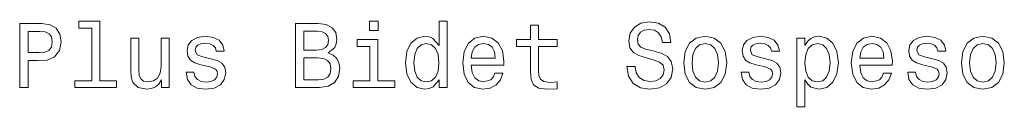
# Model space of a CAD drawing. Extents: x 375 to 1909, y -6 to 1744.
# Tile 6 of 8: x 866 to 1081, y 1726 to 1744. Entities that reach past the tile are written whole.
import ezdxf

# ---------------------------------------------------------------- set-up
doc = ezdxf.new("R2010")
doc.units = 0

msp = doc.modelspace()

# ---------------------------------------------------------------- linework, layer by layer
at = {"color": 7, "lineweight": 13}
for points in [[(865.71, 1729.79), (867.57, 1729.79), (867.57, 1735.7), (869.62, 1735.7), (871.7, 1735.8), (873.36, 1736.51), (874.43, 1737.88), (874.79, 1739.76), (874.51, 1741.49), (873.7, 1742.76), (872.37, 1743.53), (870.55, 1743.79), (865.71, 1743.79)], [(881.47, 1742.78), (881.47, 1731.28), (877.81, 1731.28), (877.81, 1729.79), (886.87, 1729.79), (886.87, 1731.28), (883.24, 1731.28), (883.24, 1744.27), (878.68, 1744.27), (878.68, 1742.78)], [(933.21, 1737.36), (934.62, 1738.53), (934.98, 1739.31), (935.11, 1740.28), (934.84, 1741.79), (934.06, 1742.88), (932.79, 1743.55), (931.01, 1743.79), (926.03, 1743.79), (926.03, 1729.79), (931.29, 1729.79), (933.17, 1730.07), (934.56, 1730.9), (935.43, 1732.21), (935.73, 1733.99), (935.55, 1735.18), (935.07, 1736.16), (934.28, 1736.89)], [(944.14, 1744.27), (942.27, 1744.27), (942.27, 1742.26), (944.14, 1742.26)], [(957.46, 1731.46), (957.46, 1729.79), (959.23, 1729.79), (959.23, 1744.27), (957.48, 1744.27), (957.48, 1738.97), (956.13, 1740.5), (955.3, 1740.87), (954.35, 1741.01), (952.64, 1740.6), (951.3, 1739.47), (950.44, 1737.66), (950.13, 1735.22), (950.44, 1732.78), (951.3, 1730.94), (952.64, 1729.79), (954.35, 1729.41), (955.3, 1729.55), (956.15, 1729.91)], [(977.47, 1738.75), (977.47, 1733.32), (977.59, 1731.57), (978.15, 1730.36), (979.28, 1729.65), (981.2, 1729.41), (983.3, 1729.51), (983.3, 1731.04), (981.77, 1730.92), (980.37, 1731.08), (979.63, 1731.59), (979.3, 1732.43), (979.24, 1733.62), (979.24, 1738.75), (983.3, 1738.75), (983.3, 1740.26), (979.24, 1740.26), (979.24, 1743.43), (977.47, 1743.43), (977.47, 1740.26), (974.4, 1740.26), (974.4, 1738.75)], [(1000.37, 1734.41), (998.53, 1734.41), (998.93, 1732.27), (999.94, 1730.7), (1001.49, 1729.75), (1003.59, 1729.41), (1005.67, 1729.73), (1007.22, 1730.62), (1008.21, 1732.01), (1008.58, 1733.85), (1008.27, 1735.5), (1007.43, 1736.57), (1006.05, 1737.27), (1004.22, 1737.8), (1002.64, 1738.18), (1001.62, 1738.63), (1001.03, 1739.27), (1000.85, 1740.28), (1001.03, 1741.19), (1001.56, 1741.87), (1002.36, 1742.34), (1003.47, 1742.5), (1004.6, 1742.3), (1005.49, 1741.75), (1006.07, 1740.85), (1006.36, 1739.61), (1008.19, 1739.61), (1008.19, 1739.65), (1007.87, 1741.55), (1006.92, 1742.96), (1005.43, 1743.85), (1003.41, 1744.15), (1001.6, 1743.85), (1000.18, 1743), (999.28, 1741.69), (998.95, 1740), (999.22, 1738.48), (999.98, 1737.46), (1001.19, 1736.77), (1002.85, 1736.25), (1004.48, 1735.78), (1005.71, 1735.34), (1006.46, 1734.69), (1006.72, 1733.64), (1006.48, 1732.57), (1005.85, 1731.77), (1004.9, 1731.26), (1003.67, 1731.1), (1002.3, 1731.32), (1001.25, 1731.97), (1000.59, 1733.02)], [(870.05, 1742.08), (871.26, 1741.95), (872.15, 1741.57), (872.67, 1740.87), (872.85, 1739.76), (872.65, 1738.59), (872.11, 1737.88), (871.18, 1737.52), (869.91, 1737.42), (867.57, 1737.42), (867.57, 1742.08)], [(898.43, 1740.62), (896.66, 1740.62), (896.66, 1734.37), (896.45, 1732.92), (895.87, 1731.87), (894.96, 1731.22), (893.77, 1731.02), (892.82, 1731.18), (892.22, 1731.67), (891.88, 1732.49), (891.79, 1733.66), (891.79, 1740.62), (890.02, 1740.62), (890.02, 1733.5), (890.08, 1732.07), (890.46, 1730.88), (891.63, 1729.79), (893.51, 1729.41), (894.52, 1729.55), (895.39, 1729.91), (896.13, 1730.54), (896.74, 1731.44), (896.74, 1729.79), (898.43, 1729.79)], [(907.53, 1736.1), (905.81, 1736.51), (904.54, 1736.97), (904.12, 1737.92), (904.24, 1738.59), (904.66, 1739.07), (905.35, 1739.37), (906.34, 1739.49), (907.29, 1739.37), (908.03, 1739.01), (908.52, 1738.46), (908.72, 1737.74), (910.45, 1737.74), (910.45, 1737.78), (910.15, 1739.09), (909.32, 1740.12), (908.03, 1740.76), (906.34, 1741.01), (904.62, 1740.76), (903.37, 1740.1), (902.59, 1739.11), (902.35, 1737.86), (902.53, 1736.65), (903.09, 1735.8), (904.02, 1735.2), (905.37, 1734.77), (907.35, 1734.29), (908.56, 1733.78), (908.88, 1733.38), (909, 1732.78), (908.82, 1732.03), (908.34, 1731.46), (907.55, 1731.1), (906.5, 1730.98), (905.39, 1731.1), (904.58, 1731.53), (904.04, 1732.21), (903.82, 1733.16), (902.1, 1733.16), (902.39, 1731.55), (903.21, 1730.38), (904.52, 1729.67), (906.34, 1729.41), (908.24, 1729.67), (909.63, 1730.38), (910.47, 1731.51), (910.78, 1732.98), (910.56, 1734.25), (909.93, 1735.12), (908.9, 1735.68)], [(930.63, 1737.98), (927.88, 1737.98), (927.88, 1742.12), (930.79, 1742.12), (931.88, 1741.99), (932.64, 1741.63), (933.11, 1741.01), (933.27, 1740.08), (933.09, 1739.15), (932.6, 1738.51), (931.78, 1738.1)], [(964.5, 1734.69), (971.6, 1734.69), (971.62, 1735.52), (971.3, 1737.84), (970.41, 1739.57), (969, 1740.62), (967.12, 1741.01), (965.28, 1740.6), (963.87, 1739.47), (962.96, 1737.64), (962.64, 1735.22), (962.94, 1732.74), (963.85, 1730.92), (965.24, 1729.79), (967.06, 1729.41), (968.63, 1729.67), (969.92, 1730.36), (970.87, 1731.44), (971.42, 1732.9), (969.66, 1732.9), (969.3, 1732.09), (968.77, 1731.48), (967.28, 1731), (966.13, 1731.22), (965.26, 1731.93), (964.7, 1733.08), (964.5, 1734.63)], [(1011, 1735.2), (1011.32, 1732.74), (1012.25, 1730.92), (1013.72, 1729.79), (1015.7, 1729.41), (1017.65, 1729.79), (1019.13, 1730.9), (1020.05, 1732.72), (1020.4, 1735.2), (1020.05, 1737.66), (1019.13, 1739.49), (1017.65, 1740.6), (1015.7, 1741.01), (1013.72, 1740.6), (1012.25, 1739.47), (1011.32, 1737.66)], [(1028.97, 1736.1), (1027.26, 1736.51), (1025.98, 1736.97), (1025.56, 1737.92), (1025.68, 1738.59), (1026.11, 1739.07), (1026.79, 1739.37), (1027.78, 1739.49), (1028.73, 1739.37), (1029.47, 1739.01), (1029.96, 1738.46), (1030.16, 1737.74), (1031.9, 1737.74), (1031.9, 1737.78), (1031.59, 1739.09), (1030.77, 1740.12), (1029.47, 1740.76), (1027.78, 1741.01), (1026.07, 1740.76), (1024.81, 1740.1), (1024.03, 1739.11), (1023.79, 1737.86), (1023.97, 1736.65), (1024.53, 1735.8), (1025.46, 1735.2), (1026.81, 1734.77), (1028.79, 1734.29), (1030, 1733.78), (1030.32, 1733.38), (1030.44, 1732.78), (1030.26, 1732.03), (1029.78, 1731.46), (1028.99, 1731.1), (1027.94, 1730.98), (1026.83, 1731.1), (1026.03, 1731.53), (1025.48, 1732.21), (1025.26, 1733.16), (1023.54, 1733.16), (1023.83, 1731.55), (1024.65, 1730.38), (1025.96, 1729.67), (1027.78, 1729.41), (1029.68, 1729.67), (1031.07, 1730.38), (1031.92, 1731.51), (1032.22, 1732.98), (1032, 1734.25), (1031.37, 1735.12), (1030.34, 1735.68)], [(1037.48, 1738.95), (1037.48, 1740.62), (1035.71, 1740.62), (1035.71, 1725.59), (1037.48, 1725.59), (1037.48, 1731.44), (1038.11, 1730.5), (1038.81, 1729.87), (1040.59, 1729.41), (1042.28, 1729.79), (1043.62, 1730.94), (1044.48, 1732.76), (1044.81, 1735.22), (1044.48, 1737.66), (1043.62, 1739.47), (1042.28, 1740.6), (1040.59, 1741.01), (1039.62, 1740.89), (1038.79, 1740.5), (1038.09, 1739.86)], [(1049.51, 1734.69), (1056.61, 1734.69), (1056.63, 1735.52), (1056.3, 1737.84), (1055.42, 1739.57), (1054.01, 1740.62), (1052.13, 1741.01), (1050.29, 1740.6), (1048.88, 1739.47), (1047.97, 1737.64), (1047.65, 1735.22), (1047.95, 1732.74), (1048.86, 1730.92), (1050.25, 1729.79), (1052.07, 1729.41), (1053.64, 1729.67), (1054.93, 1730.36), (1055.88, 1731.44), (1056.43, 1732.9), (1054.67, 1732.9), (1054.31, 1732.09), (1053.78, 1731.48), (1052.29, 1731), (1051.14, 1731.22), (1050.27, 1731.93), (1049.71, 1733.08), (1049.51, 1734.63)], [(1065.4, 1736.1), (1063.69, 1736.51), (1062.42, 1736.97), (1061.99, 1737.92), (1062.11, 1738.59), (1062.54, 1739.07), (1063.22, 1739.37), (1064.21, 1739.49), (1065.16, 1739.37), (1065.91, 1739.01), (1066.39, 1738.46), (1066.59, 1737.74), (1068.33, 1737.74), (1068.33, 1737.78), (1068.03, 1739.09), (1067.2, 1740.12), (1065.91, 1740.76), (1064.21, 1741.01), (1062.5, 1740.76), (1061.25, 1740.1), (1060.46, 1739.11), (1060.22, 1737.86), (1060.4, 1736.65), (1060.96, 1735.8), (1061.89, 1735.2), (1063.24, 1734.77), (1065.22, 1734.29), (1066.43, 1733.78), (1066.75, 1733.38), (1066.88, 1732.78), (1066.69, 1732.03), (1066.21, 1731.46), (1065.42, 1731.1), (1064.37, 1730.98), (1063.26, 1731.1), (1062.46, 1731.53), (1061.91, 1732.21), (1061.69, 1733.16), (1059.98, 1733.16), (1060.26, 1731.55), (1061.09, 1730.38), (1062.4, 1729.67), (1064.21, 1729.41), (1066.11, 1729.67), (1067.5, 1730.38), (1068.35, 1731.51), (1068.65, 1732.98), (1068.43, 1734.25), (1067.8, 1735.12), (1066.77, 1735.68)], [(1071.72, 1735.2), (1072.04, 1732.74), (1072.97, 1730.92), (1074.44, 1729.79), (1076.42, 1729.41), (1078.37, 1729.79), (1079.85, 1730.9), (1080.77, 1732.72), (1081.12, 1735.2), (1080.77, 1737.66), (1079.85, 1739.49), (1078.37, 1740.6), (1076.42, 1741.01), (1074.44, 1740.6), (1072.97, 1739.47), (1072.04, 1737.66)], [(944.08, 1731.28), (944.08, 1740.26), (939.52, 1740.26), (939.52, 1738.75), (942.31, 1738.75), (942.31, 1731.28), (938.68, 1731.28), (938.68, 1729.79), (947.75, 1729.79), (947.75, 1731.28)], [(954.65, 1739.41), (955.82, 1739.13), (956.71, 1738.34), (957.24, 1737.03), (957.44, 1735.22), (957.24, 1733.38), (956.71, 1732.07), (955.82, 1731.26), (954.65, 1731), (953.54, 1731.26), (952.7, 1732.07), (952.13, 1733.4), (951.95, 1735.22), (952.13, 1737.01), (952.7, 1738.32), (953.54, 1739.13)], [(964.5, 1736.19), (964.72, 1737.58), (965.26, 1738.61), (966.09, 1739.23), (967.18, 1739.45), (968.25, 1739.23), (969.08, 1738.61), (969.58, 1737.58), (969.76, 1736.19)], [(1012.81, 1735.22), (1012.99, 1737.03), (1013.56, 1738.34), (1014.47, 1739.15), (1015.7, 1739.43), (1016.91, 1739.15), (1017.81, 1738.36), (1018.38, 1737.03), (1018.58, 1735.22), (1018.38, 1733.38), (1017.81, 1732.05), (1016.91, 1731.24), (1015.7, 1730.98), (1014.47, 1731.24), (1013.56, 1732.05), (1012.99, 1733.38)], [(1040.29, 1731), (1039.1, 1731.26), (1038.23, 1732.07), (1037.69, 1733.38), (1037.5, 1735.22), (1037.69, 1737.03), (1038.23, 1738.34), (1039.1, 1739.13), (1040.29, 1739.41), (1041.38, 1739.13), (1042.24, 1738.32), (1042.79, 1737.01), (1042.99, 1735.22), (1042.79, 1733.4), (1042.24, 1732.07), (1041.38, 1731.26)], [(1049.51, 1736.19), (1049.73, 1737.58), (1050.27, 1738.61), (1051.1, 1739.23), (1052.19, 1739.45), (1053.26, 1739.23), (1054.09, 1738.61), (1054.59, 1737.58), (1054.77, 1736.19)], [(1073.53, 1735.22), (1073.71, 1737.03), (1074.28, 1738.34), (1075.19, 1739.15), (1076.42, 1739.43), (1077.63, 1739.15), (1078.54, 1738.36), (1079.1, 1737.03), (1079.3, 1735.22), (1079.1, 1733.38), (1078.54, 1732.05), (1077.63, 1731.24), (1076.42, 1730.98), (1075.19, 1731.24), (1074.28, 1732.05), (1073.71, 1733.38)], [(931.07, 1731.46), (927.88, 1731.46), (927.88, 1736.29), (930.89, 1736.29), (932.16, 1736.14), (933.07, 1735.72), (933.61, 1734.99), (933.79, 1733.95), (933.61, 1732.84), (933.11, 1732.07), (932.26, 1731.61)]]:
    msp.add_lwpolyline(points, close=True, dxfattribs=at)

doc.saveas('drawing.dxf')
